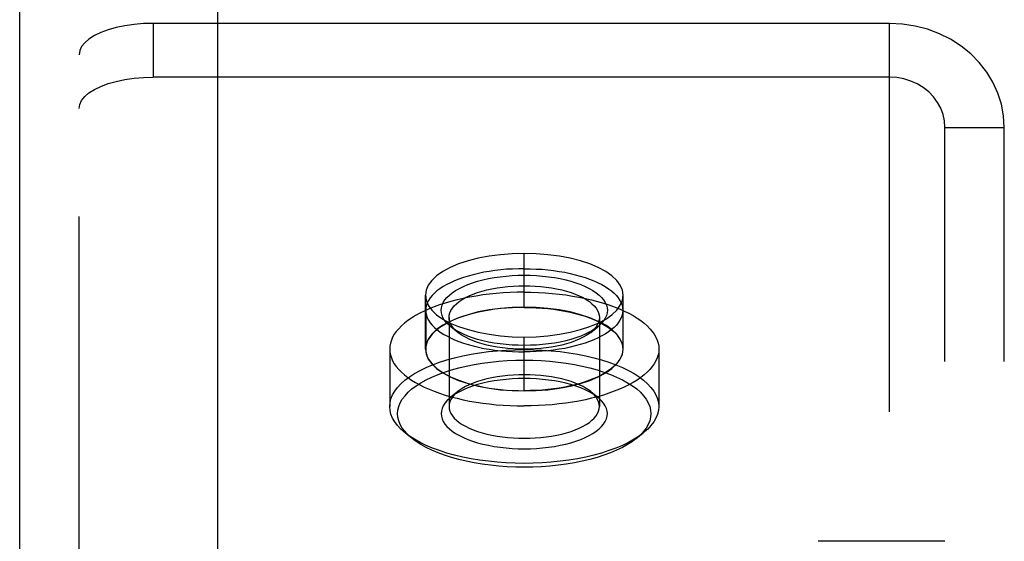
# Model space of a CAD drawing. Header units: inches. Extents: x 0 to 198, y 0 to 128.
# Tile 52 of 102: x 40.988 to 42.232, y 93.841 to 94.5. Entities that reach past the tile are written whole.
import ezdxf

# ---------------------------------------------------------------- set-up
doc = ezdxf.new("R2010")
doc.units = ezdxf.units.IN
doc.header["$LTSCALE"] = 10.872093
doc.header["$MEASUREMENT"] = 0
doc.linetypes.add('HIDDEN', pattern=[0.2, 0.1, -0.1])
doc.layers.get('0').update_dxf_attribs({"linetype": 'CONTINUOUS'})
doc.layers.add('02___PRT_ALL_AXES', color=7, linetype='CONTINUOUS')
doc.layers.add('DEFAULT_2', color=8, linetype='HIDDEN')

msp = doc.modelspace()

# ---------------------------------------------------------------- linework, layer by layer
at = {"color": 3, "linetype": 'Continuous'}
for p, q in [((41.2378, 99.725), (41.2378, 89.2463)), ((40.9878, 52.695), (40.9878, 98.8793))]:
    msp.add_line(p, q, dxfattribs=at)
at = {"layer": '02___PRT_ALL_AXES', "color": 8, "linetype": 'HIDDEN'}
for p, q in [((41.6253, 94.1371), (41.6253, 94.2051)), ((41.5003, 94.0843), (41.5003, 94.1522)), ((41.7503, 94.0843), (41.7503, 94.1522)), ((41.5008, 94.1332), (41.5008, 94.0843)), ((41.7498, 94.1332), (41.7498, 94.0843)), ((41.6253, 94.0314), (41.6253, 94.0994)), ((41.4553, 94.0843), (41.4553, 94.0118)), ((41.7953, 94.0843), (41.7953, 94.0118)), ((42.1568, 93.8415), (41.9968, 93.8415))]:
    msp.add_line(p, q, dxfattribs=at)
for points in [[(41.6253, 94.2051), (41.6101, 94.2047), (41.5954, 94.2035), (41.581, 94.2016), (41.5672, 94.199), (41.5543, 94.1957), (41.5424, 94.1918), (41.5317, 94.1873), (41.5224, 94.1823), (41.5146, 94.1768), (41.5084, 94.171), (41.5039, 94.1649), (41.5012, 94.1586), (41.5003, 94.1522)], [(41.7503, 94.1522), (41.7494, 94.1586), (41.7466, 94.1649), (41.7422, 94.171), (41.736, 94.1768), (41.7282, 94.1823), (41.7188, 94.1873), (41.7082, 94.1918), (41.6963, 94.1957), (41.6834, 94.199), (41.6696, 94.2016), (41.6552, 94.2035), (41.6405, 94.2047), (41.6253, 94.2051)], [(41.6253, 94.1858), (41.6178, 94.1857), (41.6103, 94.1854), (41.6028, 94.185), (41.5955, 94.1843), (41.5882, 94.1834), (41.5811, 94.1824), (41.5742, 94.1812), (41.5674, 94.1798), (41.5609, 94.1782), (41.5546, 94.1765), (41.5485, 94.1746), (41.5427, 94.1726), (41.5373, 94.1704), (41.5321, 94.1681), (41.5273, 94.1657), (41.5228, 94.1631), (41.5187, 94.1604), (41.515, 94.1577), (41.5118, 94.1548), (41.5089, 94.1519), (41.5064, 94.1489), (41.5044, 94.1458), (41.5028, 94.1427), (41.5017, 94.1396), (41.501, 94.1364), (41.5008, 94.1332)], [(41.6253, 94.1858), (41.6328, 94.1857), (41.6403, 94.1854), (41.6477, 94.185), (41.6551, 94.1843), (41.6623, 94.1834), (41.6694, 94.1824), (41.6764, 94.1812), (41.6831, 94.1798), (41.6897, 94.1782), (41.696, 94.1765), (41.7021, 94.1746), (41.7078, 94.1726), (41.7133, 94.1704), (41.7185, 94.1681), (41.7233, 94.1657), (41.7277, 94.1631), (41.7318, 94.1604), (41.7355, 94.1577), (41.7388, 94.1548), (41.7417, 94.1519), (41.7441, 94.1489), (41.7462, 94.1458), (41.7477, 94.1427), (41.7489, 94.1396), (41.7496, 94.1364), (41.7498, 94.1332)], [(41.6253, 94.1561), (41.6164, 94.156), (41.6075, 94.1557), (41.5987, 94.1552), (41.5899, 94.1545), (41.5813, 94.1537), (41.5728, 94.1526), (41.5644, 94.1513), (41.5561, 94.1499), (41.5481, 94.1483), (41.5403, 94.1465), (41.5327, 94.1445), (41.5254, 94.1424), (41.5183, 94.1401), (41.5115, 94.1377), (41.5051, 94.1351), (41.499, 94.1323), (41.4932, 94.1295), (41.4878, 94.1265), (41.4827, 94.1234), (41.4781, 94.1202), (41.4738, 94.1169), (41.47, 94.1135), (41.4666, 94.11), (41.4636, 94.1065), (41.4611, 94.1029), (41.459, 94.0992), (41.4574, 94.0955), (41.4562, 94.0918), (41.4555, 94.088), (41.4553, 94.0843)], [(41.5003, 94.1522), (41.5012, 94.1459), (41.5039, 94.1396), (41.5084, 94.1335), (41.5146, 94.1277), (41.5224, 94.1222), (41.5317, 94.1172), (41.5424, 94.1127), (41.5543, 94.1088), (41.5672, 94.1055), (41.581, 94.1029), (41.5954, 94.101), (41.6101, 94.0998), (41.6253, 94.0994)], [(41.6253, 94.1561), (41.6342, 94.156), (41.6431, 94.1557), (41.6519, 94.1552), (41.6606, 94.1545), (41.6693, 94.1537), (41.6778, 94.1526), (41.6862, 94.1513), (41.6944, 94.1499), (41.7025, 94.1483), (41.7103, 94.1465), (41.7179, 94.1445), (41.7252, 94.1424), (41.7323, 94.1401), (41.739, 94.1377), (41.7455, 94.1351), (41.7516, 94.1323), (41.7574, 94.1295), (41.7628, 94.1265), (41.7679, 94.1234), (41.7725, 94.1202), (41.7768, 94.1169), (41.7806, 94.1135), (41.784, 94.11), (41.787, 94.1065), (41.7895, 94.1029), (41.7916, 94.0992), (41.7932, 94.0955), (41.7944, 94.0918), (41.7951, 94.088), (41.7953, 94.0843)], [(41.6253, 94.0994), (41.6405, 94.0998), (41.6552, 94.101), (41.6696, 94.1029), (41.6834, 94.1055), (41.6963, 94.1088), (41.7082, 94.1127), (41.7188, 94.1172), (41.7282, 94.1222), (41.736, 94.1277), (41.7422, 94.1335), (41.7466, 94.1396), (41.7494, 94.1459), (41.7503, 94.1522)], [(41.6253, 94.1371), (41.6101, 94.1367), (41.5954, 94.1356), (41.581, 94.1337), (41.5672, 94.1311), (41.5543, 94.1277), (41.5424, 94.1238), (41.5317, 94.1193), (41.5224, 94.1143), (41.5146, 94.1088), (41.5084, 94.103), (41.5039, 94.0969), (41.5012, 94.0906), (41.5003, 94.0843)], [(41.6253, 94.1369), (41.6178, 94.1368), (41.6103, 94.1365), (41.6028, 94.136), (41.5955, 94.1354), (41.5882, 94.1345), (41.5811, 94.1335), (41.5742, 94.1323), (41.5674, 94.1309), (41.5609, 94.1293), (41.5546, 94.1276), (41.5485, 94.1257), (41.5427, 94.1237), (41.5373, 94.1215), (41.5321, 94.1192), (41.5273, 94.1167), (41.5228, 94.1142), (41.5187, 94.1115), (41.515, 94.1087), (41.5118, 94.1059), (41.5089, 94.1029), (41.5064, 94.0999), (41.5044, 94.0969), (41.5028, 94.0938), (41.5017, 94.0906), (41.501, 94.0875), (41.5008, 94.0843)], [(41.7503, 94.0843), (41.7494, 94.0906), (41.7466, 94.0969), (41.7422, 94.103), (41.736, 94.1088), (41.7282, 94.1143), (41.7188, 94.1193), (41.7082, 94.1238), (41.6963, 94.1277), (41.6834, 94.1311), (41.6696, 94.1337), (41.6552, 94.1356), (41.6405, 94.1367), (41.6253, 94.1371)], [(41.6253, 94.1369), (41.6328, 94.1368), (41.6403, 94.1365), (41.6477, 94.136), (41.6551, 94.1354), (41.6623, 94.1345), (41.6694, 94.1335), (41.6764, 94.1323), (41.6831, 94.1309), (41.6897, 94.1293), (41.696, 94.1276), (41.7021, 94.1257), (41.7078, 94.1237), (41.7133, 94.1215), (41.7185, 94.1192), (41.7233, 94.1167), (41.7277, 94.1142), (41.7318, 94.1115), (41.7355, 94.1087), (41.7388, 94.1059), (41.7417, 94.1029), (41.7441, 94.0999), (41.7462, 94.0969), (41.7477, 94.0938), (41.7489, 94.0906), (41.7496, 94.0875), (41.7498, 94.0843)], [(41.5008, 94.1332), (41.501, 94.13), (41.5017, 94.1269), (41.5028, 94.1237), (41.5044, 94.1206), (41.5064, 94.1176), (41.5089, 94.1146), (41.5118, 94.1116), (41.515, 94.1088), (41.5187, 94.106), (41.5228, 94.1033), (41.5273, 94.1008), (41.5321, 94.0983), (41.5373, 94.096), (41.5427, 94.0938), (41.5485, 94.0918), (41.5546, 94.0899), (41.5609, 94.0882), (41.5674, 94.0866), (41.5742, 94.0852), (41.5811, 94.084), (41.5882, 94.083), (41.5955, 94.0821), (41.6028, 94.0815), (41.6103, 94.081), (41.6178, 94.0807), (41.6253, 94.0806)], [(41.7498, 94.1332), (41.7496, 94.13), (41.7489, 94.1269), (41.7477, 94.1237), (41.7462, 94.1206), (41.7441, 94.1176), (41.7417, 94.1146), (41.7388, 94.1116), (41.7355, 94.1088), (41.7318, 94.106), (41.7277, 94.1033), (41.7233, 94.1008), (41.7185, 94.0983), (41.7133, 94.096), (41.7078, 94.0938), (41.7021, 94.0918), (41.696, 94.0899), (41.6897, 94.0882), (41.6831, 94.0866), (41.6764, 94.0852), (41.6694, 94.084), (41.6623, 94.083), (41.6551, 94.0821), (41.6477, 94.0815), (41.6403, 94.081), (41.6328, 94.0807), (41.6253, 94.0806)], [(41.4553, 94.0843), (41.4555, 94.0805), (41.4562, 94.0768), (41.4574, 94.073), (41.459, 94.0693), (41.4611, 94.0657), (41.4636, 94.0621), (41.4666, 94.0585), (41.47, 94.0551), (41.4738, 94.0517), (41.4781, 94.0484), (41.4827, 94.0451), (41.4878, 94.042), (41.4932, 94.0391), (41.499, 94.0362), (41.5051, 94.0335), (41.5115, 94.0309), (41.5183, 94.0284), (41.5254, 94.0262), (41.5327, 94.024), (41.5403, 94.0221), (41.5481, 94.0203), (41.5561, 94.0186), (41.5644, 94.0172), (41.5728, 94.0159), (41.5813, 94.0149), (41.5899, 94.014), (41.5987, 94.0133), (41.6075, 94.0128), (41.6164, 94.0125), (41.6253, 94.0124)], [(41.5003, 94.0843), (41.5012, 94.0779), (41.5039, 94.0716), (41.5084, 94.0655), (41.5146, 94.0597), (41.5224, 94.0543), (41.5317, 94.0492), (41.5424, 94.0447), (41.5543, 94.0408), (41.5672, 94.0375), (41.581, 94.0349), (41.5954, 94.033), (41.6101, 94.0318), (41.6253, 94.0314)], [(41.5008, 94.0843), (41.501, 94.0811), (41.5017, 94.0779), (41.5028, 94.0748), (41.5044, 94.0717), (41.5064, 94.0686), (41.5089, 94.0656), (41.5118, 94.0627), (41.515, 94.0598), (41.5187, 94.0571), (41.5228, 94.0544), (41.5273, 94.0518), (41.5321, 94.0494), (41.5373, 94.0471), (41.5427, 94.0449), (41.5485, 94.0429), (41.5546, 94.041), (41.5609, 94.0392), (41.5674, 94.0377), (41.5742, 94.0363), (41.5811, 94.0351), (41.5882, 94.034), (41.5955, 94.0332), (41.6028, 94.0325), (41.6103, 94.032), (41.6178, 94.0318), (41.6253, 94.0317)], [(41.7953, 94.0843), (41.7951, 94.0805), (41.7944, 94.0768), (41.7932, 94.073), (41.7916, 94.0693), (41.7895, 94.0657), (41.787, 94.0621), (41.784, 94.0585), (41.7806, 94.0551), (41.7768, 94.0517), (41.7725, 94.0484), (41.7679, 94.0451), (41.7628, 94.042), (41.7574, 94.0391), (41.7516, 94.0362), (41.7455, 94.0335), (41.739, 94.0309), (41.7323, 94.0284), (41.7252, 94.0262), (41.7179, 94.024), (41.7103, 94.0221), (41.7025, 94.0203), (41.6944, 94.0186), (41.6862, 94.0172), (41.6778, 94.0159), (41.6693, 94.0149), (41.6606, 94.014), (41.6519, 94.0133), (41.6431, 94.0128), (41.6342, 94.0125), (41.6253, 94.0124)], [(41.7498, 94.0843), (41.7496, 94.0811), (41.7489, 94.0779), (41.7477, 94.0748), (41.7462, 94.0717), (41.7441, 94.0686), (41.7417, 94.0656), (41.7388, 94.0627), (41.7355, 94.0598), (41.7318, 94.0571), (41.7277, 94.0544), (41.7233, 94.0518), (41.7185, 94.0494), (41.7133, 94.0471), (41.7078, 94.0449), (41.7021, 94.0429), (41.696, 94.041), (41.6897, 94.0392), (41.6831, 94.0377), (41.6764, 94.0363), (41.6694, 94.0351), (41.6623, 94.034), (41.6551, 94.0332), (41.6477, 94.0325), (41.6403, 94.032), (41.6328, 94.0318), (41.6253, 94.0317)], [(41.6253, 94.0314), (41.6405, 94.0318), (41.6552, 94.033), (41.6696, 94.0349), (41.6834, 94.0375), (41.6963, 94.0408), (41.7082, 94.0447), (41.7188, 94.0492), (41.7282, 94.0543), (41.736, 94.0597), (41.7422, 94.0655), (41.7466, 94.0716), (41.7494, 94.0779), (41.7503, 94.0843)]]:
    msp.add_lwpolyline(points, dxfattribs=at)
at = {"layer": 'DEFAULT_2', "color": 8, "linetype": 'HIDDEN'}
for p, q in [((41.1565, 94.4956), (41.1565, 94.4277)), ((42.0868, 94.4956), (41.1565, 94.4956)), ((42.0868, 94.4277), (42.0868, 94.4956)), ((41.0628, 93.1645), (41.0628, 94.456)), ((42.0868, 94.4277), (41.1565, 94.4277)), ((42.0868, 91.8306), (42.0868, 94.4277)), ((42.1568, 91.8941), (42.1568, 94.3642)), ((42.1568, 94.3642), (42.2318, 94.3642)), ((42.2318, 91.8941), (42.2318, 94.3642)), ((41.5303, 94.1242), (41.5303, 94.0118)), ((41.7203, 94.1242), (41.7203, 94.0118)), ((41.5412, 94.1054), (41.5324, 94.1125)), ((41.7093, 94.1054), (41.7182, 94.1125)), ((41.5412, 94.0305), (41.5324, 94.0234)), ((41.7093, 94.0305), (41.7182, 94.0234)), ((41.4837, 93.9712), (41.4749, 93.9783)), ((41.7668, 93.9712), (41.7757, 93.9783))]:
    msp.add_line(p, q, dxfattribs=at)
for points in [[(41.1565, 94.4956), (41.1442, 94.4953), (41.1323, 94.4943), (41.1207, 94.4926), (41.1097, 94.4903), (41.0995, 94.4874), (41.0902, 94.484), (41.0822, 94.4801), (41.0753, 94.4758), (41.0699, 94.4712), (41.066, 94.4663), (41.0636, 94.4612), (41.0628, 94.456)], [(42.2318, 94.3642), (42.2309, 94.379), (42.2282, 94.3935), (42.2236, 94.4076), (42.2174, 94.4212), (42.2096, 94.4341), (42.2002, 94.4461), (42.1893, 94.4571), (42.1772, 94.467), (42.1639, 94.4755), (42.1497, 94.4826), (42.1347, 94.4882), (42.1191, 94.4923), (42.1031, 94.4948), (42.0868, 94.4956)], [(41.0628, 94.388), (41.0636, 94.3932), (41.066, 94.3983), (41.0699, 94.4032), (41.0753, 94.4078), (41.0822, 94.4121), (41.0902, 94.416), (41.0995, 94.4195), (41.1097, 94.4223), (41.1207, 94.4246), (41.1323, 94.4263), (41.1442, 94.4273), (41.1565, 94.4277)], [(42.1568, 94.3642), (42.1562, 94.3726), (42.1544, 94.3806), (42.1515, 94.3885), (42.1474, 94.3959), (42.1423, 94.4028), (42.1363, 94.4091), (42.1294, 94.4145), (42.1218, 94.4192), (42.1136, 94.4228), (42.1049, 94.4255), (42.096, 94.4271), (42.0868, 94.4277)], [(41.5324, 94.1125), (41.5307, 94.1139), (41.5276, 94.117), (41.525, 94.1201), (41.5229, 94.1233), (41.5215, 94.1266), (41.5206, 94.1299), (41.5203, 94.1332), (41.5206, 94.1365), (41.5215, 94.1398), (41.5229, 94.1431), (41.525, 94.1463), (41.5276, 94.1495), (41.5307, 94.1525), (41.5344, 94.1554), (41.5386, 94.1583), (41.5433, 94.1609), (41.5484, 94.1634), (41.554, 94.1658), (41.5599, 94.1679), (41.5663, 94.1699), (41.573, 94.1717), (41.58, 94.1733), (41.5873, 94.1746), (41.5947, 94.1757), (41.6023, 94.1765), (41.61, 94.1771), (41.6176, 94.1775), (41.6253, 94.1776)], [(41.6253, 94.1776), (41.6329, 94.1775), (41.6406, 94.1771), (41.6483, 94.1765), (41.6558, 94.1757), (41.6633, 94.1746), (41.6706, 94.1733), (41.6776, 94.1717), (41.6843, 94.1699), (41.6906, 94.168), (41.6966, 94.1658), (41.7022, 94.1634), (41.7073, 94.1609), (41.712, 94.1583), (41.7162, 94.1555), (41.7198, 94.1525), (41.723, 94.1495), (41.7256, 94.1463), (41.7276, 94.1431), (41.7291, 94.1398), (41.73, 94.1365), (41.7303, 94.1332), (41.73, 94.1299), (41.7291, 94.1266), (41.7276, 94.1233), (41.7256, 94.1201), (41.723, 94.117), (41.7198, 94.1139), (41.7182, 94.1125)], [(41.5303, 94.1242), (41.5306, 94.1272), (41.5314, 94.1301), (41.5327, 94.1331), (41.5345, 94.136), (41.5369, 94.1388), (41.5397, 94.1416), (41.5431, 94.1443), (41.5469, 94.1468), (41.5511, 94.1492), (41.5557, 94.1515), (41.5608, 94.1536), (41.5662, 94.1556), (41.5719, 94.1574), (41.578, 94.159), (41.5843, 94.1604), (41.5909, 94.1616), (41.5976, 94.1626), (41.6045, 94.1633), (41.6114, 94.1639), (41.6184, 94.1642), (41.6253, 94.1643)], [(41.6253, 94.1643), (41.6322, 94.1642), (41.6391, 94.1639), (41.6461, 94.1633), (41.6529, 94.1626), (41.6597, 94.1616), (41.6662, 94.1604), (41.6726, 94.159), (41.6787, 94.1574), (41.6844, 94.1556), (41.6898, 94.1536), (41.6948, 94.1515), (41.6995, 94.1492), (41.7037, 94.1468), (41.7075, 94.1443), (41.7108, 94.1416), (41.7137, 94.1389), (41.716, 94.136), (41.7179, 94.1331), (41.7192, 94.1301), (41.72, 94.1272), (41.7203, 94.1242)], [(41.5412, 94.1054), (41.5397, 94.1067), (41.5369, 94.1095), (41.5345, 94.1123), (41.5327, 94.1152), (41.5314, 94.1182), (41.5306, 94.1211), (41.5303, 94.1242)], [(41.7203, 94.1242), (41.72, 94.1211), (41.7192, 94.1182), (41.7179, 94.1152), (41.7161, 94.1123), (41.7137, 94.1095), (41.7108, 94.1067), (41.7093, 94.1054)], [(41.6253, 94.0888), (41.6176, 94.089), (41.61, 94.0893), (41.6023, 94.0899), (41.5947, 94.0908), (41.5873, 94.0919), (41.58, 94.0932), (41.573, 94.0947), (41.5663, 94.0965), (41.56, 94.0985), (41.554, 94.1006), (41.5484, 94.103), (41.5433, 94.1055), (41.5386, 94.1082), (41.5344, 94.111), (41.5324, 94.1125)], [(41.7182, 94.1125), (41.7162, 94.111), (41.712, 94.1082), (41.7073, 94.1055), (41.7022, 94.103), (41.6966, 94.1006), (41.6906, 94.0985), (41.6843, 94.0965), (41.6776, 94.0947), (41.6706, 94.0932), (41.6633, 94.0919), (41.6559, 94.0908), (41.6483, 94.0899), (41.6406, 94.0893), (41.633, 94.089), (41.6253, 94.0888)], [(41.6253, 94.084), (41.6184, 94.0841), (41.6114, 94.0844), (41.6045, 94.085), (41.5976, 94.0857), (41.5909, 94.0867), (41.5843, 94.0879), (41.578, 94.0893), (41.5719, 94.0909), (41.5662, 94.0927), (41.5608, 94.0947), (41.5557, 94.0968), (41.5511, 94.0991), (41.5469, 94.1015), (41.5431, 94.104), (41.5412, 94.1054)], [(41.7093, 94.1054), (41.7075, 94.104), (41.7037, 94.1015), (41.6995, 94.0991), (41.6948, 94.0968), (41.6898, 94.0947), (41.6844, 94.0927), (41.6787, 94.0909), (41.6726, 94.0893), (41.6663, 94.0879), (41.6597, 94.0867), (41.6529, 94.0857), (41.6461, 94.085), (41.6391, 94.0844), (41.6322, 94.0841), (41.6253, 94.084)], [(41.4553, 94.0118), (41.4557, 94.0167), (41.4569, 94.0216), (41.4589, 94.0264), (41.4616, 94.0312), (41.4651, 94.0359), (41.4694, 94.0405), (41.4744, 94.0449), (41.4801, 94.0492), (41.4865, 94.0533), (41.4936, 94.0572), (41.5012, 94.0609), (41.5095, 94.0644), (41.5183, 94.0676), (41.5275, 94.0706), (41.5373, 94.0732), (41.5475, 94.0756), (41.558, 94.0777), (41.5688, 94.0795), (41.5799, 94.081), (41.5911, 94.0822), (41.6025, 94.083), (41.6139, 94.0835), (41.6253, 94.0836)], [(41.6253, 94.0836), (41.6367, 94.0835), (41.6481, 94.083), (41.6594, 94.0822), (41.6707, 94.081), (41.6818, 94.0795), (41.6926, 94.0777), (41.7031, 94.0756), (41.7133, 94.0732), (41.723, 94.0706), (41.7323, 94.0676), (41.7411, 94.0644), (41.7493, 94.0609), (41.757, 94.0572), (41.764, 94.0533), (41.7704, 94.0492), (41.7761, 94.0449), (41.7811, 94.0405), (41.7854, 94.0359), (41.789, 94.0312), (41.7917, 94.0264), (41.7937, 94.0216), (41.7949, 94.0167), (41.7953, 94.0118)], [(41.4837, 93.9712), (41.4786, 93.9757), (41.4746, 93.98), (41.4712, 93.9844), (41.4686, 93.9889), (41.4668, 93.9935), (41.4657, 93.9981), (41.4653, 94.0027), (41.4657, 94.0073), (41.4668, 94.0119), (41.4686, 94.0165), (41.4712, 94.021), (41.4746, 94.0254), (41.4786, 94.0297), (41.4833, 94.0339), (41.4887, 94.0379), (41.4947, 94.0418), (41.5013, 94.0455), (41.5085, 94.0489), (41.5163, 94.0522), (41.5246, 94.0552), (41.5333, 94.058), (41.5425, 94.0606), (41.552, 94.0628), (41.5619, 94.0648), (41.5721, 94.0665), (41.5826, 94.0679), (41.5931, 94.0689), (41.6038, 94.0697), (41.6145, 94.0702), (41.6253, 94.0703)], [(41.6253, 94.0703), (41.636, 94.0702), (41.6467, 94.0697), (41.6574, 94.0689), (41.668, 94.0679), (41.6784, 94.0665), (41.6886, 94.0648), (41.6985, 94.0628), (41.7081, 94.0606), (41.7173, 94.058), (41.726, 94.0552), (41.7343, 94.0522), (41.742, 94.0489), (41.7492, 94.0455), (41.7559, 94.0418), (41.7619, 94.0379), (41.7673, 94.0339), (41.772, 94.0297), (41.776, 94.0254), (41.7793, 94.021), (41.7819, 94.0165), (41.7838, 94.0119), (41.7849, 94.0073), (41.7853, 94.0027), (41.7849, 93.9981), (41.7838, 93.9935), (41.7819, 93.9889), (41.7793, 93.9844), (41.776, 93.98), (41.772, 93.9757), (41.7668, 93.9712)], [(41.6253, 94.0471), (41.6176, 94.047), (41.61, 94.0466), (41.6023, 94.046), (41.5947, 94.0452), (41.5873, 94.0441), (41.58, 94.0427), (41.573, 94.0412), (41.5663, 94.0394), (41.5599, 94.0374), (41.554, 94.0353), (41.5484, 94.0329), (41.5433, 94.0304), (41.5386, 94.0278), (41.5344, 94.0249), (41.5324, 94.0234)], [(41.6253, 94.0519), (41.6184, 94.0518), (41.6114, 94.0515), (41.6045, 94.0509), (41.5976, 94.0502), (41.5909, 94.0492), (41.5843, 94.048), (41.578, 94.0466), (41.5719, 94.045), (41.5662, 94.0432), (41.5608, 94.0412), (41.5557, 94.0391), (41.5511, 94.0368), (41.5469, 94.0344), (41.5431, 94.0319), (41.5412, 94.0305)], [(41.7093, 94.0305), (41.7075, 94.0319), (41.7037, 94.0344), (41.6995, 94.0368), (41.6948, 94.0391), (41.6898, 94.0412), (41.6844, 94.0432), (41.6787, 94.045), (41.6726, 94.0466), (41.6662, 94.048), (41.6597, 94.0492), (41.6529, 94.0502), (41.6461, 94.0509), (41.6391, 94.0515), (41.6322, 94.0518), (41.6253, 94.0519)], [(41.7182, 94.0234), (41.7162, 94.0249), (41.712, 94.0278), (41.7073, 94.0304), (41.7022, 94.0329), (41.6966, 94.0353), (41.6906, 94.0374), (41.6843, 94.0394), (41.6776, 94.0412), (41.6706, 94.0427), (41.6633, 94.0441), (41.6558, 94.0452), (41.6483, 94.046), (41.6406, 94.0466), (41.6329, 94.047), (41.6253, 94.0471)], [(41.5324, 94.0234), (41.5307, 94.022), (41.5276, 94.019), (41.525, 94.0158), (41.5229, 94.0126), (41.5215, 94.0093), (41.5206, 94.006), (41.5203, 94.0027), (41.5206, 93.9994), (41.5215, 93.9961), (41.5229, 93.9928), (41.525, 93.9896), (41.5276, 93.9865), (41.5307, 93.9834), (41.5344, 93.9805), (41.5386, 93.9777), (41.5433, 93.975), (41.5484, 93.9725), (41.554, 93.9701), (41.56, 93.968), (41.5663, 93.966), (41.573, 93.9642), (41.58, 93.9627), (41.5873, 93.9613), (41.5947, 93.9603), (41.6023, 93.9594), (41.61, 93.9588), (41.6176, 93.9584), (41.6253, 93.9583)], [(41.5412, 94.0305), (41.5397, 94.0292), (41.5369, 94.0265), (41.5345, 94.0236), (41.5327, 94.0207), (41.5314, 94.0178), (41.5306, 94.0148), (41.5303, 94.0118)], [(41.6253, 93.9583), (41.633, 93.9584), (41.6406, 93.9588), (41.6483, 93.9594), (41.6559, 93.9603), (41.6633, 93.9613), (41.6706, 93.9627), (41.6776, 93.9642), (41.6843, 93.966), (41.6906, 93.968), (41.6966, 93.9701), (41.7022, 93.9725), (41.7073, 93.975), (41.712, 93.9777), (41.7162, 93.9805), (41.7198, 93.9834), (41.723, 93.9865), (41.7256, 93.9896), (41.7276, 93.9928), (41.7291, 93.9961), (41.73, 93.9994), (41.7303, 94.0027), (41.73, 94.006), (41.7291, 94.0093), (41.7276, 94.0126), (41.7256, 94.0158), (41.723, 94.019), (41.7198, 94.022), (41.7182, 94.0234)], [(41.7203, 94.0118), (41.72, 94.0148), (41.7192, 94.0178), (41.7179, 94.0207), (41.716, 94.0236), (41.7137, 94.0265), (41.7108, 94.0292), (41.7093, 94.0305)], [(41.4749, 93.9783), (41.4694, 93.9831), (41.4651, 93.9877), (41.4616, 93.9923), (41.4589, 93.9971), (41.4569, 94.002), (41.4557, 94.0069), (41.4553, 94.0118)], [(41.5303, 94.0118), (41.5306, 94.0088), (41.5314, 94.0058), (41.5327, 94.0028), (41.5345, 93.9999), (41.5369, 93.9971), (41.5397, 93.9943), (41.5431, 93.9917), (41.5469, 93.9891), (41.5511, 93.9867), (41.5557, 93.9844), (41.5608, 93.9823), (41.5662, 93.9803), (41.5719, 93.9786), (41.578, 93.977), (41.5843, 93.9755), (41.5909, 93.9743), (41.5976, 93.9734), (41.6045, 93.9726), (41.6114, 93.9721), (41.6184, 93.9717), (41.6253, 93.9716)], [(41.6253, 93.9716), (41.6322, 93.9717), (41.6391, 93.9721), (41.6461, 93.9726), (41.6529, 93.9734), (41.6597, 93.9743), (41.6663, 93.9755), (41.6726, 93.977), (41.6787, 93.9786), (41.6844, 93.9803), (41.6898, 93.9823), (41.6948, 93.9844), (41.6995, 93.9867), (41.7037, 93.9891), (41.7075, 93.9917), (41.7108, 93.9943), (41.7137, 93.9971), (41.7161, 93.9999), (41.7179, 94.0028), (41.7192, 94.0058), (41.72, 94.0088), (41.7203, 94.0118)], [(41.7953, 94.0118), (41.7949, 94.0069), (41.7937, 94.002), (41.7917, 93.9971), (41.789, 93.9923), (41.7854, 93.9877), (41.7812, 93.9831), (41.7757, 93.9783)], [(41.6253, 93.9399), (41.6139, 93.9401), (41.6025, 93.9406), (41.5911, 93.9414), (41.5799, 93.9425), (41.5688, 93.944), (41.558, 93.9458), (41.5475, 93.9479), (41.5373, 93.9503), (41.5275, 93.953), (41.5183, 93.956), (41.5095, 93.9592), (41.5012, 93.9626), (41.4936, 93.9663), (41.4865, 93.9703), (41.4801, 93.9744), (41.4749, 93.9783)], [(41.7757, 93.9783), (41.7704, 93.9744), (41.764, 93.9703), (41.757, 93.9663), (41.7493, 93.9626), (41.7411, 93.9592), (41.7323, 93.956), (41.723, 93.953), (41.7133, 93.9503), (41.7031, 93.9479), (41.6926, 93.9458), (41.6818, 93.944), (41.6707, 93.9425), (41.6594, 93.9414), (41.6481, 93.9406), (41.6367, 93.9401), (41.6253, 93.9399)], [(41.6253, 93.9351), (41.6145, 93.9352), (41.6038, 93.9357), (41.5931, 93.9365), (41.5826, 93.9375), (41.5721, 93.9389), (41.562, 93.9406), (41.552, 93.9426), (41.5425, 93.9449), (41.5333, 93.9474), (41.5246, 93.9502), (41.5163, 93.9532), (41.5085, 93.9565), (41.5013, 93.96), (41.4947, 93.9636), (41.4887, 93.9675), (41.4837, 93.9712)], [(41.7668, 93.9712), (41.7619, 93.9675), (41.7559, 93.9636), (41.7492, 93.96), (41.742, 93.9565), (41.7343, 93.9532), (41.726, 93.9502), (41.7173, 93.9474), (41.7081, 93.9449), (41.6985, 93.9426), (41.6886, 93.9406), (41.6784, 93.9389), (41.668, 93.9375), (41.6574, 93.9365), (41.6467, 93.9357), (41.636, 93.9352), (41.6253, 93.9351)]]:
    msp.add_lwpolyline(points, dxfattribs=at)

doc.saveas('drawing.dxf')
